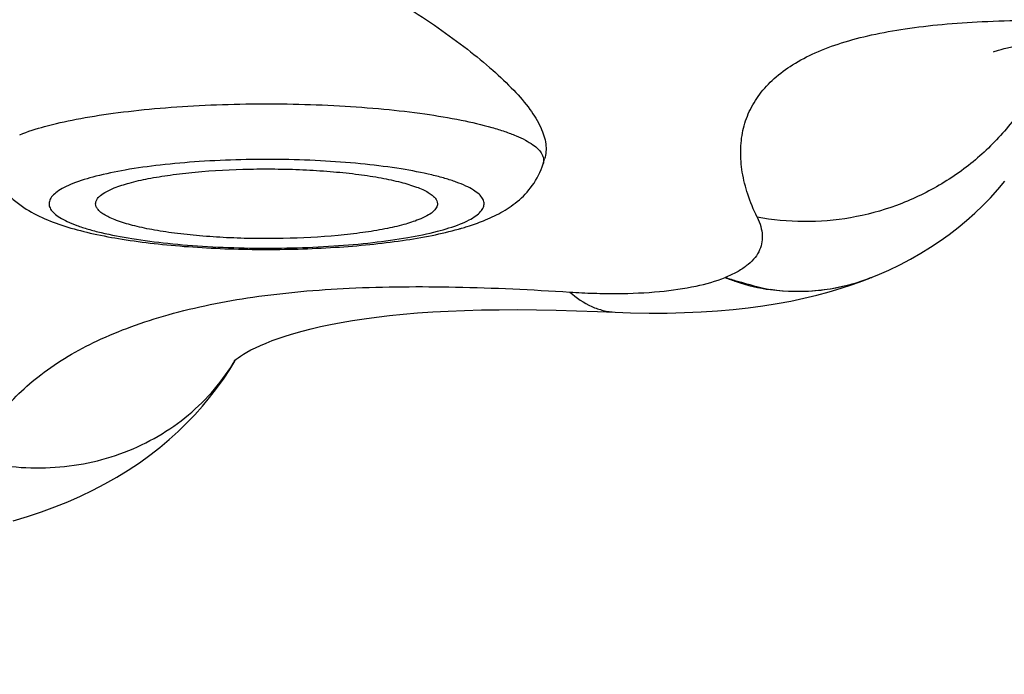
# Model space of a CAD drawing. Header units: millimetres. Extents: x -139 to 522, y -59 to 433.
# Tile 26 of 40: x 31.39 to 34.55, y 357.97 to 360.08. Entities that reach past the tile are written whole.
import ezdxf

# ---------------------------------------------------------------- set-up
doc = ezdxf.new("R2010")
doc.units = ezdxf.units.MM
doc.header["$LTSCALE"] = 23.1
doc.layers.get('0').update_dxf_attribs({"linetype": 'CONTINUOUS'})

msp = doc.modelspace()

# ---------------------------------------------------------------- linework, layer by layer
at = {"color": 7, "linetype": 'CONTINUOUS'}
for p, q in [((33.0704, 359.6128), (33.0754, 359.629)), ((34.1294, 359.2478), (34.1319, 359.2488)), ((34.1233, 359.2454), (34.1207, 359.2444)), ((34.1233, 359.2454), (34.1284, 359.2474)), ((34.1284, 359.2474), (34.1294, 359.2478))]:
    msp.add_line(p, q, dxfattribs=at)
for points in [[(34.5201, 359.9733), (34.5218, 359.974), (34.525, 359.9751), (34.5298, 359.9767), (34.5361, 359.9787), (34.5442, 359.981), (34.5539, 359.9836), (34.5656, 359.9864), (34.5792, 359.9894), (34.5948, 359.9925), (34.6125, 359.9957), (34.6323, 359.9989), (34.6542, 360.002), (34.6782, 360.0051), (34.7045, 360.008), (34.733, 360.0107), (34.7638, 360.0132), (34.7968, 360.0155), (34.8321, 360.0175), (34.8695, 360.0192), (34.9092, 360.0206), (34.9512, 360.0216)], [(34.1319, 359.2489), (34.1457, 359.2546), (34.1828, 359.2709), (34.2185, 359.2881), (34.2528, 359.306), (34.2858, 359.3248), (34.3176, 359.3443), (34.3482, 359.3646), (34.3777, 359.3856), (34.4061, 359.4075), (34.4335, 359.4302), (34.46, 359.4538), (34.4856, 359.4784), (34.5103, 359.5038), (34.534, 359.5302), (34.5568, 359.5575)], [(33.3021, 359.1356), (33.352, 359.1337), (33.4117, 359.1325), (33.4695, 359.1326), (33.5254, 359.1338), (33.5794, 359.1361), (33.6316, 359.1395), (33.682, 359.144), (33.7307, 359.1494), (33.7778, 359.1557), (33.8233, 359.163), (33.8673, 359.1711), (33.9098, 359.1801), (33.951, 359.19), (33.9909, 359.2007), (34.0294, 359.2122), (34.0667, 359.2245), (34.1026, 359.2374), (34.1207, 359.2444)], [(32.0764, 358.9787), (32.0767, 358.979), (32.0789, 358.9809), (32.0829, 358.9842), (32.0889, 358.9887), (32.0967, 358.9941), (32.1062, 359.0001), (32.1174, 359.0067), (32.1302, 359.0137), (32.1448, 359.0209), (32.1611, 359.0285), (32.1792, 359.0361), (32.199, 359.0439), (32.2206, 359.0517), (32.2438, 359.0595), (32.2688, 359.0671), (32.2956, 359.0746), (32.3241, 359.0819), (32.3545, 359.089), (32.3867, 359.0958), (32.4208, 359.1023), (32.4568, 359.1085), (32.4947, 359.1142), (32.5346, 359.1196), (32.5766, 359.1245), (32.6206, 359.1289), (32.6668, 359.1328), (32.7151, 359.1361), (32.7655, 359.1389), (32.818, 359.141), (32.8726, 359.1425), (32.9293, 359.1434), (32.9882, 359.1436), (33.0493, 359.1431), (33.1124, 359.142), (33.1778, 359.1402), (33.2453, 359.1378), (33.3019, 359.1353)], [(31.3646, 358.4634), (31.4114, 358.4776), (31.4561, 358.4926), (31.4992, 358.5085), (31.5408, 358.5253), (31.5814, 358.5432), (31.6211, 358.5623), (31.66, 358.5826), (31.6983, 358.6043), (31.7355, 358.6271), (31.7711, 358.6509), (31.8051, 358.6753), (31.837, 358.7002), (31.8673, 358.7256), (31.896, 358.7515), (31.9233, 358.778), (31.9492, 358.805), (31.9739, 358.8326), (31.9974, 358.861), (32.0199, 358.8901), (32.0414, 358.9202), (32.0619, 358.9512), (32.0779, 358.9777)]]:
    msp.add_lwpolyline(points, dxfattribs=at)
msp.add_arc((32.5425, 360.3237), 0.9557, 285.5451, 286.148, dxfattribs=at)
at = {"color": 9, "linetype": 'CONTINUOUS'}
for centre, radius, start, end in [((33.9017, 359.8161), 0.6122, 289.2188, 290.963), ((33.9023, 359.8144), 0.6104, 290.9638, 291.2242), ((33.9026, 359.8137), 0.6096, 291.2242, 291.8393)]:
    msp.add_arc(centre, radius, start, end, dxfattribs=at)
for points, knots in [([(20.4192, 341.2222), (21.0482, 341.2222), (21.9928, 341.272), (23.2391, 341.4456), (24.1641, 341.6316), (25.0749, 341.8759), (25.9671, 342.1789), (26.8369, 342.5388), (27.6808, 342.9536), (28.4966, 343.4188), (29.5437, 344.1007), (30.5294, 344.8705), (31.4457, 345.7155), (32.0969, 346.3846), (32.7116, 347.0859), (33.4838, 348.0578), (34.3653, 349.3343), (35.3033, 350.9391), (35.9952, 352.3233), (36.5017, 353.4513), (36.9788, 354.591), (37.5236, 356.0359), (38.1065, 357.7939), (38.5387, 359.2751), (38.8529, 360.4683), (38.9997, 361.0674), (39.0708, 361.3674)], [0, 0, 0, 0, 0.063219, 0.094829, 0.126424, 0.157998, 0.189546, 0.221064, 0.252547, 0.283994, 0.315405, 0.37809, 0.409389, 0.440652, 0.471882, 0.503081, 0.565387, 0.627611, 0.68977, 0.720832, 0.751883, 0.813951, 0.875989, 0.938004, 0.969005, 1, 1, 1, 1]), ([(20.4192, 341.9582), (20.7243, 341.9582), (21.3346, 341.9731), (22.5513, 342.0663), (24.0592, 342.3076), (25.5272, 342.7275), (26.6613, 343.171), (27.4883, 343.5562), (28.2886, 343.9921), (29.0596, 344.476), (29.7994, 345.0045), (30.5062, 345.5745), (31.1795, 346.1822), (32.0316, 347.0372), (33.0147, 348.1812), (34.0684, 349.6489), (35.0069, 351.1894), (35.8415, 352.7858), (36.5831, 354.4254), (37.2424, 356.0982), (37.8281, 357.7968), (38.3484, 359.5157), (38.6564, 360.6723), (38.8015, 361.2527)], [0, 0, 0, 0, 0.031611, 0.063217, 0.126376, 0.189459, 0.220977, 0.252464, 0.283917, 0.315334, 0.346714, 0.378056, 0.409362, 0.440634, 0.503065, 0.565391, 0.62763, 0.689798, 0.751911, 0.813979, 0.876012, 0.938017, 1, 1, 1, 1]), ([(39.9784, 360.0883), (39.8695, 359.3702), (39.6232, 357.9386), (39.1715, 355.8075), (38.733, 354.0464), (38.3469, 352.6472), (37.9364, 351.2545), (37.4866, 349.8731), (36.9877, 348.5085), (36.5861, 347.4944), (36.1553, 346.4915), (35.6935, 345.5013), (35.1984, 344.526), (34.6687, 343.5676), (34.1017, 342.6289), (33.4943, 341.7137), (32.9532, 340.9738), (32.4978, 340.3981), (32.0263, 339.8333), (31.5304, 339.2883), (31.0096, 338.7663), (30.6058, 338.3869), (30.1897, 338.0201), (29.7613, 337.6668), (29.3204, 337.3281), (28.7163, 336.8965), (27.9314, 336.3973), (27.1092, 335.9601), (26.4313, 335.6499), (25.7405, 335.3663), (24.8555, 335.0638), (23.7677, 334.7851), (22.6616, 334.5857), (21.5434, 334.4655), (20.7939, 334.4392), (20.4192, 334.4392)], [0, 0, 0, 0, 0.06184, 0.123643, 0.18543, 0.216324, 0.247222, 0.309039, 0.339969, 0.370918, 0.401891, 0.432891, 0.463924, 0.494994, 0.526106, 0.557267, 0.588483, 0.604115, 0.619763, 0.65111, 0.666812, 0.682533, 0.698273, 0.71403, 0.729805, 0.745598, 0.777229, 0.808924, 0.824797, 0.840684, 0.872489, 0.904333, 0.936207, 0.968099, 1, 1, 1, 1]), ([(33.7593, 359.4415), (33.7478, 359.4652), (33.7283, 359.5124), (33.71, 359.5842), (33.7042, 359.6536), (33.7115, 359.7199), (33.7321, 359.782), (33.7663, 359.839), (33.814, 359.89), (33.8747, 359.9347), (33.9479, 359.9728), (34.0333, 360.0044), (34.1305, 360.0297), (34.2388, 360.0491), (34.3576, 360.0628), (34.5355, 360.0747), (34.6738, 360.0761), (34.769, 360.0752)], [0, 0, 0, 0, 0.053604, 0.103393, 0.150004, 0.194387, 0.23785, 0.281984, 0.328477, 0.378846, 0.434312, 0.495704, 0.563537, 0.637996, 0.719068, 0.806608, 1, 1, 1, 1]), ([(34.7119, 359.9995), (34.6976, 359.9527), (34.6595, 359.8611), (34.5767, 359.7367), (34.4715, 359.6282), (34.3474, 359.5399), (34.2089, 359.4746), (34.0133, 359.4218), (33.8578, 359.4225), (33.7593, 359.4415)], [0, 0, 0, 0, 0.12192, 0.245463, 0.370473, 0.49656, 0.623255, 0.749915, 1, 1, 1, 1]), ([(31.386, 359.7066), (31.4122, 359.7171), (31.4722, 359.7359), (31.5728, 359.7583), (31.6908, 359.7771), (31.823, 359.7916), (31.9656, 359.8015), (32.1144, 359.8063), (32.2651, 359.806), (32.4133, 359.8005), (32.5548, 359.7901), (32.6855, 359.775), (32.8016, 359.7557), (32.8873, 359.7359), (32.9458, 359.7178), (32.9819, 359.7043), (33.0122, 359.6902), (33.0366, 359.6757), (33.055, 359.6607), (33.0673, 359.6451), (33.0731, 359.6287), (33.0719, 359.6177), (33.0704, 359.6128)], [0, 0, 0, 0, 0.04823, 0.107406, 0.176148, 0.252674, 0.334912, 0.420593, 0.507334, 0.592718, 0.674371, 0.750044, 0.817697, 0.875588, 0.900448, 0.922421, 0.94145, 0.957556, 0.970889, 0.981818, 0.991106, 1, 1, 1, 1]), ([(32.8042, 359.4194), (32.8137, 359.4232), (32.831, 359.4309), (32.8532, 359.4439), (32.8692, 359.4575), (32.8791, 359.4718), (32.8816, 359.4874), (32.8759, 359.5025), (32.8636, 359.5164), (32.8451, 359.5298), (32.8204, 359.5426), (32.7897, 359.555), (32.7532, 359.5667), (32.6943, 359.5821), (32.6088, 359.5982), (32.4945, 359.6128), (32.3682, 359.6227), (32.2347, 359.6275), (32.0992, 359.6269), (31.9667, 359.6211), (31.8425, 359.6103), (31.7311, 359.5948), (31.6368, 359.5755), (31.5808, 359.5586), (31.5568, 359.549)], [0, 0, 0, 0, 0.020997, 0.038375, 0.052346, 0.063499, 0.073111, 0.083132, 0.095305, 0.110595, 0.12941, 0.151863, 0.177912, 0.207415, 0.275883, 0.355049, 0.44212, 0.533935, 0.627123, 0.718254, 0.803988, 0.881223, 0.94726, 1, 1, 1, 1]), ([(31.5568, 359.549), (31.5472, 359.5452), (31.53, 359.5375), (31.5078, 359.5245), (31.4917, 359.5109), (31.4819, 359.4966), (31.4794, 359.4811), (31.485, 359.4659), (31.4974, 359.452), (31.5159, 359.4386), (31.5406, 359.4258), (31.5712, 359.4134), (31.6077, 359.4017), (31.6666, 359.3864), (31.7521, 359.3702), (31.8664, 359.3556), (31.9927, 359.3457), (32.1262, 359.3409), (32.2618, 359.3415), (32.3942, 359.3473), (32.5185, 359.3581), (32.6299, 359.3736), (32.7242, 359.3929), (32.7802, 359.4098), (32.8042, 359.4194)], [0, 0, 0, 0, 0.020997, 0.038375, 0.052346, 0.063499, 0.073111, 0.083132, 0.095305, 0.110595, 0.12941, 0.151863, 0.177912, 0.207415, 0.275883, 0.355049, 0.44212, 0.533935, 0.627123, 0.718254, 0.803988, 0.881223, 0.94726, 1, 1, 1, 1]), ([(33.7593, 359.4415), (33.764, 359.4317), (33.7717, 359.4125), (33.7769, 359.3831), (33.7748, 359.3549), (33.7652, 359.3285), (33.7481, 359.3043), (33.724, 359.2825), (33.693, 359.2629), (33.6695, 359.2522), (33.6568, 359.2471)], [0, 0, 0, 0, 0.127651, 0.242532, 0.350015, 0.456811, 0.570044, 0.69578, 0.838252, 1, 1, 1, 1]), ([(31.2362, 358.661), (31.2466, 358.6862), (31.2717, 358.7361), (31.3386, 358.833), (31.4563, 358.9455), (31.6056, 359.0329), (31.7461, 359.091), (31.912, 359.1439), (32.1467, 359.1907), (32.4566, 359.2173), (32.7975, 359.2193), (33.0342, 359.2079), (33.1566, 359.2)], [0, 0, 0, 0, 0.03873, 0.079214, 0.167164, 0.26766, 0.323565, 0.383428, 0.5152, 0.663037, 0.825429, 1, 1, 1, 1]), ([(33.1566, 359.2), (33.1824, 359.1983), (33.2332, 359.1959), (33.3296, 359.1946), (33.4397, 359.1994), (33.5565, 359.2157), (33.6265, 359.2349), (33.6568, 359.2471)], [0, 0, 0, 0, 0.153809, 0.301097, 0.572045, 0.80643, 1, 1, 1, 1]), ([(33.6568, 359.2471), (33.6697, 359.243), (33.7178, 359.2284), (33.7665, 359.2157), (33.8024, 359.2079)], [0, 0, 0, 0, 0.269007, 1, 1, 1, 1]), ([(33.6568, 359.2471), (33.6683, 359.2422), (33.7153, 359.2243), (33.7648, 359.2129), (33.8024, 359.2079)], [0, 0, 0, 0, 0.247264, 1, 1, 1, 1]), ([(34.1207, 359.2444), (34.071, 359.2248), (33.9652, 359.1984), (33.8562, 359.2004), (33.8024, 359.2079)], [0, 0, 0, 0, 0.496045, 1, 1, 1, 1]), ([(33.8024, 359.2079), (33.8536, 359.2018), (33.9559, 359.2), (34.0561, 359.2216), (34.1032, 359.238)], [0, 0, 0, 0, 0.507991, 1, 1, 1, 1]), ([(33.1566, 359.2), (33.1777, 359.1813), (33.2125, 359.1576), (33.2636, 359.1399), (33.2892, 359.1362), (33.3019, 359.1356)], [0, 0, 0, 0, 0.522645, 0.76451, 1, 1, 1, 1]), ([(31.2361, 358.6607), (31.3166, 358.64), (31.4426, 358.6267), (31.6065, 358.6473), (31.7238, 358.6815), (31.8327, 358.7334), (31.9307, 358.8017), (32.015, 358.8849), (32.061, 358.9488), (32.0809, 358.9824)], [0, 0, 0, 0, 0.257728, 0.384916, 0.510515, 0.634574, 0.757268, 0.878928, 1, 1, 1, 1])]:
    msp.add_open_spline(points, degree=3, knots=knots, dxfattribs=at)
at = {"color": 7, "linetype": 'CONTINUOUS'}
for points, knots in [([(32.6299, 360.1195), (32.6647, 360.097), (32.7314, 360.0524), (32.8246, 359.9843), (32.9061, 359.9178), (32.9741, 359.8536), (33.0269, 359.7924), (33.0587, 359.7419), (33.0737, 359.7036), (33.0796, 359.6774), (33.0805, 359.6524), (33.0776, 359.6365), (33.0754, 359.629)], [0, 0, 0, 0, 0.179961, 0.34757, 0.500292, 0.635866, 0.752643, 0.850188, 0.892304, 0.930643, 0.966123, 1, 1, 1, 1]), ([(31.2905, 359.6128), (31.2953, 359.5971), (31.308, 359.5674), (31.3421, 359.5175), (31.3953, 359.4713), (31.4664, 359.4342), (31.5423, 359.4074), (31.6259, 359.3862), (31.7188, 359.369), (31.8208, 359.3554), (31.9701, 359.3418), (32.1644, 359.3348), (32.3594, 359.3401), (32.5106, 359.3523), (32.6148, 359.3649), (32.7103, 359.3811), (32.7704, 359.395), (32.7986, 359.4029)], [0, 0, 0, 0, 0.030673, 0.059823, 0.112331, 0.160282, 0.209182, 0.262467, 0.321342, 0.385707, 0.454727, 0.601387, 0.748953, 0.819047, 0.884802, 0.94524, 1, 1, 1, 1]), ([(32.8785, 359.4295), (32.8976, 359.4371), (32.9357, 359.4547), (32.9906, 359.4909), (33.0401, 359.5426), (33.0628, 359.5879), (33.0704, 359.6128)], [0, 0, 0, 0, 0.224681, 0.457785, 0.715681, 1, 1, 1, 1]), ([(31.6904, 359.5351), (31.7062, 359.5414), (31.7422, 359.5528), (31.8024, 359.5664), (31.8731, 359.5778), (31.9821, 359.5902), (32.0982, 359.5963), (32.2179, 359.5967), (32.3078, 359.5939), (32.3941, 359.5881), (32.4745, 359.5796), (32.5468, 359.5686), (32.609, 359.5553), (32.6535, 359.5421), (32.6825, 359.5304), (32.6994, 359.5218), (32.7128, 359.5129), (32.7227, 359.5038), (32.729, 359.4943), (32.7305, 359.4874), (32.7305, 359.4842)], [0, 0, 0, 0, 0.047317, 0.105181, 0.172314, 0.247056, 0.411442, 0.496767, 0.581156, 0.662367, 0.738259, 0.806863, 0.866469, 0.915719, 0.936186, 0.95382, 0.968679, 0.980961, 0.991116, 1, 1, 1, 1]), ([(31.6305, 359.4842), (31.6305, 359.4888), (31.6329, 359.4961), (31.6391, 359.5044), (31.6488, 359.5136), (31.666, 359.5245), (31.6816, 359.5316), (31.6904, 359.5351)], [0, 0, 0, 0, 0.166668, 0.264795, 0.377266, 0.652314, 1, 1, 1, 1]), ([(32.6705, 359.4333), (32.6548, 359.427), (32.6188, 359.4156), (32.5585, 359.402), (32.4879, 359.3906), (32.3789, 359.3782), (32.2627, 359.3721), (32.143, 359.3718), (32.0532, 359.3745), (31.9669, 359.3803), (31.8865, 359.3888), (31.8142, 359.3998), (31.752, 359.4131), (31.7075, 359.4263), (31.6785, 359.4381), (31.6615, 359.4467), (31.6481, 359.4555), (31.6382, 359.4647), (31.632, 359.4742), (31.6305, 359.481), (31.6305, 359.4842)], [0, 0, 0, 0, 0.047317, 0.105181, 0.172314, 0.247056, 0.411442, 0.496767, 0.581156, 0.662367, 0.738259, 0.806863, 0.866469, 0.915719, 0.936186, 0.95382, 0.968679, 0.980961, 0.991116, 1, 1, 1, 1]), ([(32.7305, 359.4842), (32.7305, 359.4796), (32.7281, 359.4723), (32.7218, 359.464), (32.7122, 359.4548), (32.695, 359.4439), (32.6794, 359.4368), (32.6705, 359.4333)], [0, 0, 0, 0, 0.166668, 0.264795, 0.377266, 0.652314, 1, 1, 1, 1]), ([(32.8083, 359.4056), (32.8144, 359.4074), (32.8381, 359.4145), (32.8615, 359.4227), (32.8785, 359.4295)], [0, 0, 0, 0, 0.257386, 1, 1, 1, 1])]:
    msp.add_open_spline(points, degree=3, knots=knots, dxfattribs=at)

doc.saveas('drawing.dxf')
